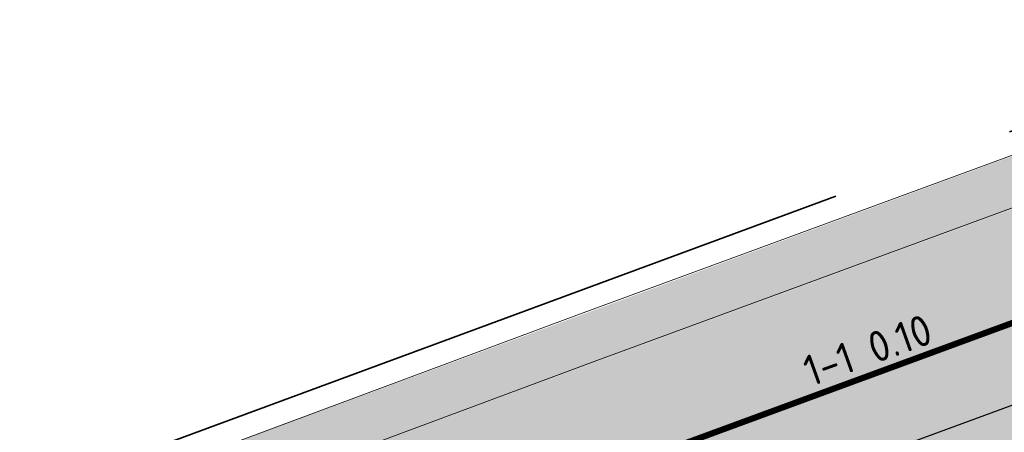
# Model space of a CAD drawing. Header units: metres. Extents: x 132493 to 134960, y 502695 to 503907.
# Tile 42 of 144: x 132908 to 132924, y 502977 to 502984. Entities that reach past the tile are written whole.
import ezdxf
from ezdxf import colors
from ezdxf.entities.mleader import LeaderData, LeaderLine
from ezdxf.math import Vec2, Vec3

# ---------------------------------------------------------------- set-up
doc = ezdxf.new("R2010")
doc.units = ezdxf.units.M
doc.linetypes.add('VW-1-1_STREEP', pattern=[2, 1, -1])
doc.linetypes.add('XX-PROJECTGRENS', pattern=[18, 12, -3, 0, -3])
doc.layers.get('Defpoints').update_dxf_attribs({"color": 3})
for name, color, linetype, lineweight, plot in [('ARC-hoev-fietsstrook-plateau-drempel-afalt rood', 241, 'Continuous', 18, False), ('ARC-hoev-gras zaaien', 73, 'Continuous', 35, False), ('ARC-hoev-nieuw-asfalt-streetprint', 215, 'Continuous', 35, False)]:
    doc.layers.add(name, color=color, linetype=linetype, lineweight=lineweight, plot=plot)
for name, color, linetype, lineweight in [('N-WE-KG-GRENS_WERKGRENS-G', 5, 'XX-PROJECTGRENS', 35), ('N-WE-VH-KANTVERHARDING-G', 2, 'Continuous', 18), ('N-WE-VW-MARKERING-T25', 7, 'Continuous', 25), ('N-WE-VW-MARKERING_LANGS_STREEP_11_010-G', 7, 'VW-1-1_STREEP', 13), ('X-XX-AL-AANPIJLING-T25', 7, 'Continuous', 25)]:
    doc.layers.add(name, color=color, linetype=linetype, lineweight=lineweight)
doc.styles.add('NLCS-ISO-M200-T25', font='NLCS-ISO.ttf', dxfattribs={"height": 0.5})

msp = doc.modelspace()

# ---------------------------------------------------------------- hatches: boundary and pattern name
at = {"layer": 'ARC-hoev-fietsstrook-plateau-drempel-afalt rood', "transparency": 33554661}
h = msp.add_hatch(color=256, dxfattribs=at)
h.dxf.hatch_style = 1
h.paths.add_polyline_path([(132911.7394164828, 502976.1370917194), (132949.1570480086, 502989.9140657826), (132974.5059404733, 502998.9370032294), (132991.1214979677, 503004.8393980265), (133026.7855317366, 503017.5083657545), (133027.3713233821, 503015.8593211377), (132991.7072895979, 503003.1903534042), (132974.5996661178, 502997.1131605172), (132951.2618964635, 502988.8228139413), (132912.3314886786, 502974.5249858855)])
at = {"layer": 'ARC-hoev-gras zaaien', "transparency": 33554623}
h = msp.add_hatch(color=256, dxfattribs=at)
h.dxf.hatch_style = 1
edge = h.paths.add_edge_path()
edge.add_line((133044.3094053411, 503023.3810425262), (133040.6147527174, 503022.3720987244))
edge.add_line((133040.6147527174, 503022.3720987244), (132963.3332375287, 502994.9680901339))
edge.add_line((132963.3332375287, 502994.9680901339), (132943.1313250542, 502987.7010206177))
edge.add_line((132943.1313250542, 502987.7010206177), (132911.7394164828, 502976.1370917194))
edge.add_line((132911.7394164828, 502976.1370917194), (132911.4612885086, 502976.8943840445))
edge.add_line((132911.4612885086, 502976.8943840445), (132942.5208133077, 502988.3290478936))
edge.add_line((132942.5208133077, 502988.3290478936), (132970.6246144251, 502998.4072050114))
edge.add_line((132970.6246144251, 502998.4072050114), (133038.368249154, 503022.471557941))
edge.add_line((133038.368249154, 503022.471557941), (133038.1059999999, 503023.2249999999))
edge.add_line((133038.1059999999, 503023.2249999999), (133047.748, 503026.616))
edge.add_line((133047.748, 503026.616), (133047.9894989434, 503025.935777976))
edge.add_line((133047.9894989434, 503025.935777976), (133127.6866354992, 503053.755246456))
edge.add_line((133127.6866354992, 503053.755246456), (133134.8985067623, 503056.4384517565))
edge.add_line((133134.8985067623, 503056.4384517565), (133149.6508293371, 503061.6609081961))
edge.add_line((133149.6508293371, 503061.6609081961), (133181.9466400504, 503073.7221093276))
edge.add_line((133181.9466400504, 503073.7221093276), (133199.629922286, 503080.2760638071))
edge.add_line((133199.629922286, 503080.2760638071), (133213.7543262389, 503085.6010153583))
edge.add_line((133213.7543262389, 503085.6010153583), (133233.1558703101, 503093.0755663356))
edge.add_line((133233.1558703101, 503093.0755663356), (133252.5574143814, 503100.5501173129))
edge.add_line((133252.5574143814, 503100.5501173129), (133257.9341504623, 503102.7553635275))
edge.add_line((133257.9341504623, 503102.7553635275), (133289.067585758, 503115.5031302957))
edge.add_line((133289.067585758, 503115.5031302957), (133322.7946553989, 503129.3964013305))
edge.add_line((133322.7946553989, 503129.3964013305), (133334.4565246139, 503134.3537154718))
edge.add_line((133334.4565246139, 503134.3537154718), (133353.9935656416, 503142.44732903))
edge.add_arc((133874.078580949, 501859.3957620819), 1384.452869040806, 110.68549416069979, 112.06517551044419, ccw=False)
edge.add_arc((133543.4399894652, 502717.1634261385), 465.2314050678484, 107.23389804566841, 109.90622373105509, ccw=False)
edge.add_line((133405.6044053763, 503161.5074505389), (133415.8725093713, 503164.4926783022))
edge.add_line((133415.8725093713, 503164.4926783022), (133424.3666505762, 503166.6323808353))
edge.add_arc((133423.2482539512, 503166.6893353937), 1.119845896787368, 293.1580167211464, 357.0847200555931, ccw=False)
edge.add_line((133423.6886538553, 503165.6597224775), (133416.1352514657, 503163.7349268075))
edge.add_line((133416.1352514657, 503163.7349268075), (133405.8421951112, 503160.7436071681))
edge.add_arc((133727.9458621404, 502167.9539437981), 1043.734682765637, 107.9752925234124, 109.1640586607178)
edge.add_arc((133874.078580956, 501859.3957620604), 1383.652869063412, 110.6857195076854, 112.0490643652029)
edge.add_line((133354.6546910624, 503141.8520321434), (133335.0465, 503133.7495))
edge.add_line((133335.0465, 503133.7495), (133323.1004101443, 503128.6571344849))
edge.add_line((133323.1004101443, 503128.6571344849), (133289.3716051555, 503114.7631479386))
edge.add_line((133289.3716051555, 503114.7631479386), (133258.907064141, 503102.2897263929))
edge.add_line((133258.907064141, 503102.2897263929), (133252.853035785, 503099.8066915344))
edge.add_line((133252.853035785, 503099.8066915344), (133233.445556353, 503092.3298539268))
edge.add_line((133233.445556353, 503092.3298539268), (133214.038076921, 503084.8530163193))
edge.add_line((133214.038076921, 503084.8530163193), (133200.7851276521, 503079.9260968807))
edge.add_line((133200.7851276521, 503079.9260968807), (133181.8111879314, 503072.8173645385))
edge.add_line((133181.8111879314, 503072.8173645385), (133149.9248116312, 503060.9092610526))
edge.add_line((133149.9248116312, 503060.9092610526), (133135.1666856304, 503055.6847081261))
edge.add_line((133135.1666856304, 503055.6847081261), (133129.729249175, 503053.6961219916))
edge.add_arc((133149.0774722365, 503000.8699292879), 56.2579805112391, 110.115859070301, 133.7513990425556)
edge.add_line((133110.17335192, 503041.5077170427), (133098.8758141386, 503030.2231833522))
edge.add_arc((133081.2083273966, 503047.9110297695), 24.9999999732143, 274.4320532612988, 314.96700573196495, ccw=False)
edge.add_arc((133081.2083273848, 503047.9110297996), 25.00000000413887, 264.3639724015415, 274.43205328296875, ccw=False)
edge.add_line((133078.7531103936, 503023.0318837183), (133062.8304569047, 503024.6032225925))
edge.add_arc((133057.2066288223, 502968.8812143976), 56.00508583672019, 84.23685191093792, 103.3139484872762)
at = {"layer": 'ARC-hoev-nieuw-asfalt-streetprint', "transparency": 33554534}
h = msp.add_hatch(color=256, dxfattribs=at)
h.dxf.hatch_style = 1
h.paths.add_polyline_path([(132912.3310671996, 502974.5248310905), (132936.0868343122, 502983.2495245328), (132951.2618964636, 502988.8228139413), (132991.7072895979, 503003.1903534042), (133027.3713233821, 503015.8593211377), (133028.2081693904, 503013.5035433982), (132992.5256634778, 503000.8277914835), (132952.1112838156, 502986.4714913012), (132936.6962911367, 502980.8100834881), (132913.1933656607, 502972.1782502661)])

# ---------------------------------------------------------------- linework, layer by layer
at = {"layer": 'Defpoints', "flags": 128}
for points in [[(133016.8324180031, 503012.1155760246), (132991.7072895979, 503003.1903534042), (132951.2618964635, 502988.8228139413), (132935.8344141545, 502983.1568191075), (132912.3310671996, 502974.5248310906)], [(133017.2508406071, 503010.9376870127), (132992.1257122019, 503002.0124643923), (132951.6865901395, 502987.6471526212), (132936.2653526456, 502981.9834512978), (132912.7620056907, 502973.3514632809)]]:
    msp.add_lwpolyline(points, dxfattribs=at)
at = {"layer": 'N-WE-KG-GRENS_WERKGRENS-G', "flags": 128}
msp.add_lwpolyline([(132708.726317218, 502847.7705982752), (132708.7889737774, 502849.3249708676), (132723.0757401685, 502862.504571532, 0.07308262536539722), (132734.9296173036, 502877.1697995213), (132757.8275011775, 502915.9053533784), (132758.6960745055, 502915.4095598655), (132759.1679985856, 502916.2078974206), (132760.3906122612, 502915.428677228), (132762.0341197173, 502915.8510020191, -0.02648883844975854), (132766.1507159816, 502921.6317261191), (132767.8034618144, 502923.534666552, -0.1483820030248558), (132790.4768695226, 502936.940914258), (132818.0074301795, 502943.8991565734), (132826.6721795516, 502946.2000181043), (132835.264211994, 502948.5399119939), (132853.030991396, 502954.7204042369), (132855.5430462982, 502955.5943731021), (132893.6670651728, 502969.9346445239), (132910.8290254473, 502976.3377393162), (132910.5933421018, 502976.9694320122), (132951.5685618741, 502992.095440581), (132985.7215004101, 503004.1337105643), (133023.3796153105, 503017.6374153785), (133037.161335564, 503022.778453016), (133036.8284805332, 503023.8357818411), (133048.3715800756, 503027.8953449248), (133048.7193525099, 503026.8650944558), (133128.2114173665, 503054.4031933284)], format="xyb", dxfattribs=at)
at = {"layer": 'N-WE-VH-KANTVERHARDING-G', "flags": 128}
for points in [[(133038.368249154, 503022.471557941, 0.0008192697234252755), (133038.1927474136, 503022.4095379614), (133026.51774127, 503018.2622147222), (133015.9788358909, 503014.518469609), (132990.8537074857, 503005.5932469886), (132950.3955213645, 502991.2211630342), (132934.9552996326, 502985.5504894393), (132917.3334056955, 502979.0785610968), (132911.4582057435, 502976.8932373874)], [(133038.6471140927, 503021.7215956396, 0.0008833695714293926), (133038.4605378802, 503021.6556889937), (133026.7855317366, 503017.5083657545), (133016.2466263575, 503013.7646206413), (132991.1214979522, 503004.8393980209), (132950.6673253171, 502990.4687397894), (132935.2311002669, 502984.7995340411), (132917.6107559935, 502978.3281748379), (132911.7371033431, 502976.1434266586)]]:
    msp.add_lwpolyline(points, format="xyb", dxfattribs=at)
at = {"layer": 'N-WE-VW-MARKERING_LANGS_STREEP_11_010-G', "ltscale": 4, "flags": 128}
msp.add_lwpolyline([(133027.3713233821, 503015.8593211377, 0.1, 0.1, 0), (133027.3713233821, 503015.8593211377, 0.1, 0.1, 0), (133016.8324180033, 503012.1155760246, 0.1, 0.1, 0), (132991.707289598, 503003.1903534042, 0.1, 0.1, 0), (132951.2618964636, 502988.8228139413, 0.1, 0.1, 0), (132935.8344141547, 502983.1568191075, 0.1, 0.1, 0), (132912.3310671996, 502974.5248310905, 0.1, 0.1, 0)], format="xyseb", dxfattribs=at)

# ---------------------------------------------------------------- texts
at = {"layer": 'N-WE-VW-MARKERING-T25', "insert": (132920.9080847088, 502978.3729830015), "char_height": 0.4999999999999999, "attachment_point": 1, "rotation": 19.687951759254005, "style": 'NLCS-ISO-M200-T25'}
msp.add_mtext_dynamic_manual_height_columns('1-1 0.10', width=3.640096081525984, gutter_width=2.499999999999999, heights=[0], dxfattribs=at)

# ---------------------------------------------------------------- leaders
at = {"layer": 'X-XX-AL-AANPIJLING-T25'}
ml = msp.add_multileader_mtext('Standard', dxfattribs=at)
ml.set_content('korte kolk H=600', color=256, style='NLCS-ISO-M200-T25')
ml.set_leader_properties(color=256, linetype='ByLayer', lineweight=-1)
ml.build(insert=Vec2(0, 0))
ml.multileader.update_dxf_attribs({"text_left_attachment_type": 5, "text_right_attachment_type": 5, "dogleg_length": 0.5, "arrow_head_size": 0.5})
ctx = ml.context
ctx.base_point, ctx.char_height, ctx.arrow_head_size, ctx.landing_gap_size, ctx.plane_origin, ctx.plane_x_axis, ctx.plane_y_axis = Vec3(132951.9773293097, 502977.4116483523), 0.5, 0.5, 0.18, Vec3(132899.2721393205, 502931.2820280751), Vec3(0.937112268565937, 0.3490280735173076), Vec3(-0.3490280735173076, 0.937112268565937)
ctx.left_attachment, ctx.right_attachment = 5, 5
notes = []
notes.append((ctx, [(0, (1, 1, 0), (132951.5087731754, 502977.2371343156), (0.9371122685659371, 0.3490280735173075), 0.5000000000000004, [(2, [(132915.797343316, 502970.8233177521), (132928.8068219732, 502975.4617687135), (132949.8914824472, 502983.5683295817)], 0, [])])]))
ctx.mtext.insert, ctx.mtext.text_direction, ctx.mtext.rotation, ctx.mtext.flow_direction = Vec3(132951.936592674, 502978.0367407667), Vec3(0.9371122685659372, 0.3490280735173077), 0.3565337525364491, 5
for ctx, leaders in notes:
    for number, flags, end, landing, length, lines in leaders:
        leader = LeaderData()
        leader.index, (leader.has_last_leader_line, leader.has_dogleg_vector, leader.attachment_direction) = number, flags
        leader.last_leader_point, leader.dogleg_vector, leader.dogleg_length = Vec3(end), Vec3(landing), length
        for number, points, colour, breaks in lines:
            line = LeaderLine()
            line.index, line.vertices, line.color, line.breaks = number, Vec3.list(points), colors.encode_raw_color(colour), breaks
            leader.lines.append(line)
        ctx.leaders.append(leader)

doc.saveas('drawing.dxf')
